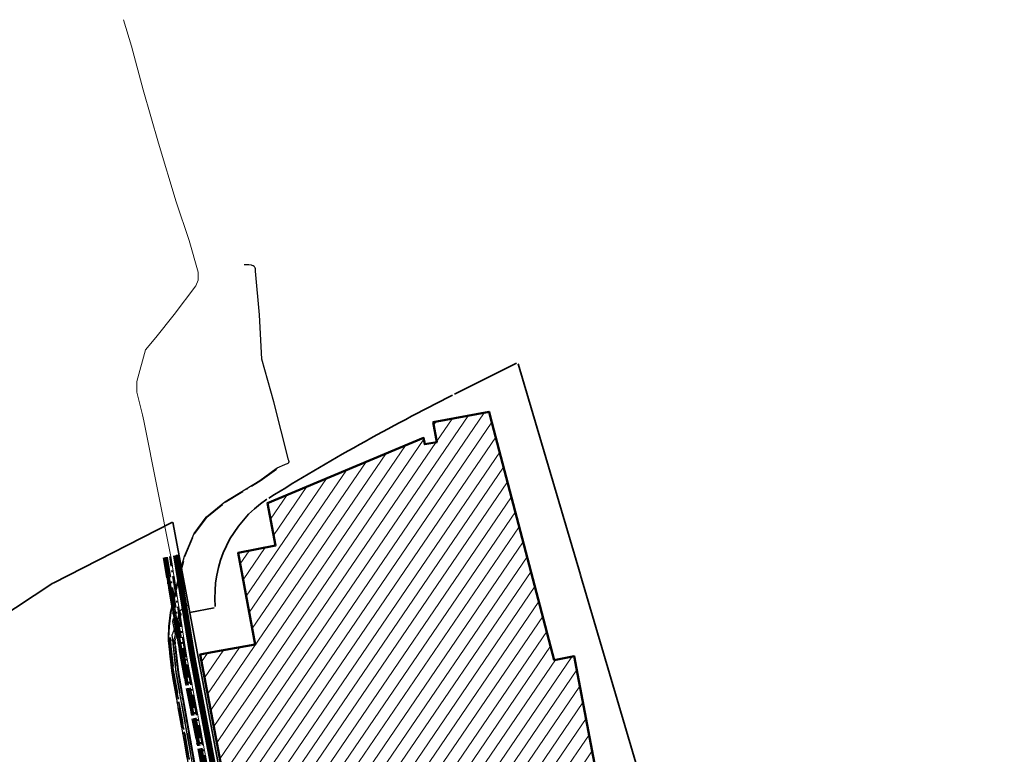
# Model space of a CAD drawing. Extents: x 3503752 to 3504470, y 5375172 to 5375556.
# Tile 76 of 77: x 3504282 to 3504366, y 5375493 to 5375556. Entities that reach past the tile are written whole.
import ezdxf

# ---------------------------------------------------------------- set-up
doc = ezdxf.new("R2010")
doc.units = 0
doc.header["$MEASUREMENT"] = 0
doc.linetypes.add('202', pattern=[2.64, 1.75, -0.38, 0.13, -0.38])
for name, color, linetype in [('4WB_BESTAND_1_BA', 7, 'Continuous'), ('4WB_ST_NS', 7, 'Continuous'), ('4WB_SWT_KSR_TK', 7, 'Continuous'), ('K_FLURSTUECKE', 7, 'Continuous'), ('K_GEBAEUDE', 7, 'Continuous'), ('K_SCHRAFFUR', 7, 'Continuous')]:
    doc.layers.add(name, color=color, linetype=linetype)

# ---------------------------------------------------------------- blocks, each defined once
blk = doc.blocks.new('_X73')
at = {"color": 252, "linetype": 'Continuous', "lineweight": 13}
for p, q in [((-2.973, 68.483), (-25.131, 35.987)), ((-2.322, 67.663), (-24.868, 34.597)), ((-4.358, 68.226), (-22.884, 41.058)), ((-7.13, 67.711), (-7.31, 67.447)), ((-5.744, 67.968), (-7.057, 66.044)), ((-1.986, 66.38), (-24.605, 33.208)), ((-8.159, 66.203), (-23.409, 43.838)), ((-7.131, 65.934), (-23.146, 42.448)), ((-1.65, 65.098), (-24.342, 31.818)), ((-9.731, 65.672), (-23.671, 45.228)), ((-11.424, 64.964), (-23.934, 46.618)), ((-13.116, 64.257), (-22.875, 49.945)), ((-1.314, 63.816), (-24.08, 30.429)), ((-14.809, 63.55), (-23.136, 51.338)), ((-0.978, 62.534), (-23.817, 29.039)), ((-16.502, 62.842), (-23.396, 52.732)), ((-18.195, 62.135), (-21.047, 57.951)), ((-0.642, 61.251), (-23.554, 27.65)), ((-19.887, 61.427), (-21.314, 59.335)), ((-21.58, 60.72), (-21.58, 60.72)), ((-0.306, 59.969), (-23.211, 26.377)), ((0.03, 58.687), (-20.546, 28.511)), ((-23.156, 56.633), (-23.916, 55.519)), ((-21.759, 56.907), (-23.656, 54.125)), ((0.366, 57.405), (-19.852, 27.754)), ((0.702, 56.122), (-19.589, 26.364)), ((1.038, 54.84), (-19.327, 24.974)), ((1.374, 53.558), (-19.064, 23.584)), ((1.71, 52.276), (-21.707, 17.932)), ((2.046, 50.993), (-21.445, 16.543)), ((2.382, 49.711), (-21.182, 15.153)), ((-23.97, 48.339), (-26.708, 44.325)), ((2.718, 48.429), (-20.919, 13.764)), ((-26.731, 47.84), (-27.233, 47.104)), ((-25.348, 48.093), (-26.971, 45.714)), ((4.525, 47.529), (-20.393, 10.984)), ((-23.934, 46.618), (-24.84, 45.288)), ((3.132, 47.26), (-20.656, 12.374)), ((4.963, 46.395), (-18.379, 12.163)), ((-24.84, 45.288), (-26.445, 42.935)), ((-23.671, 45.228), (-24.578, 43.898)), ((5.226, 45.006), (-17.982, 10.971)), ((-24.578, 43.898), (-26.182, 41.545)), ((-23.409, 43.838), (-24.315, 42.508)), ((5.489, 43.617), (-17.719, 9.581)), ((-24.315, 42.508), (-25.919, 40.156)), ((-23.146, 42.448), (-24.053, 41.118)), ((5.752, 42.227), (-15.888, 10.491)), ((-24.053, 41.118), (-25.657, 38.766)), ((-22.992, 40.899), (-25.394, 37.377)), ((-22.884, 41.058), (-22.992, 40.899)), ((6.015, 40.838), (-14.371, 10.941)), ((6.278, 39.449), (-13.603, 10.293)), ((6.541, 38.06), (-13.34, 8.903)), ((6.804, 36.671), (-13.078, 7.513)), ((7.068, 35.282), (-12.815, 6.122)), ((7.331, 33.892), (-17.765, -2.911)), ((7.594, 32.503), (-17.502, -4.301)), ((7.857, 31.114), (-14.736, -2.019)), ((8.12, 29.725), (-13.346, -1.755)), ((-20.546, 28.511), (-21.021, 27.814)), ((8.383, 28.336), (-12.292, -1.986)), ((-21.021, 27.814), (-22.794, 25.214)), ((-19.852, 27.754), (-20.758, 26.424)), ((-20.758, 26.424), (-22.532, 23.824)), ((-19.589, 26.364), (-20.496, 25.034)), ((8.646, 26.947), (-12.105, -3.486)), ((8.909, 25.557), (-11.173, -3.894)), ((-20.496, 25.034), (-22.269, 22.434)), ((-19.327, 24.974), (-20.233, 23.644)), ((9.173, 24.168), (-1.368, 8.709)), ((-20.233, 23.644), (-22.233, 20.711)), ((-19.315, 23.215), (-21.97, 19.322)), ((-19.064, 23.584), (-19.315, 23.215)), ((9.93, 23.504), (0.021, 8.972)), ((11.125, 23.481), (1.411, 9.235)), ((11.387, 22.09), (2.801, 9.498)), ((11.649, 20.699), (4.19, 9.761)), ((11.91, 19.308), (5.58, 10.024)), ((12.172, 17.917), (6.969, 10.287)), ((12.434, 16.526), (8.359, 10.55)), ((12.696, 15.135), (9.749, 10.813)), ((12.958, 13.744), (11.138, 11.076)), ((13.219, 12.353), (12.528, 11.339)), ((-19.151, 11.032), (-20.13, 9.595)), ((-15.953, 10.395), (-17.457, 8.191)), ((-14.772, 10.353), (-14.784, 10.335)), ((-18.888, 9.641), (-19.867, 8.205)), ((-15.691, 9.005), (-19.079, 4.037)), ((-14.509, 8.963), (-14.522, 8.945)), ((-18.626, 8.251), (-19.605, 6.816)), ((-15.428, 7.615), (-18.816, 2.647)), ((-1.583, 8.394), (-15.925, -12.638)), ((-18.265, 7.005), (-19.342, 5.426)), ((-14.247, 7.573), (-14.259, 7.555)), ((-1.322, 7.002), (-13.83, -11.341)), ((-15.166, 6.225), (-18.553, 1.257)), ((-13.984, 6.183), (-13.997, 6.165)), ((31.898, 6.02), (24.223, -5.235)), ((33.287, 6.283), (25.615, -4.97)), ((-14.385, 5.596), (-18.29, -0.132)), ((-13.141, 5.645), (-18.028, -1.522)), ((-1.06, 5.612), (-12.44, -11.077)), ((27.731, 5.234), (10.108, -20.611)), ((29.12, 5.496), (21.441, -5.765)), ((30.509, 5.758), (22.832, -5.5)), ((33.927, 5.445), (27.006, -4.705)), ((23.563, 4.447), (5.934, -21.407)), ((24.953, 4.71), (7.325, -21.142)), ((26.342, 4.972), (8.717, -20.876)), ((-0.797, 4.222), (-11.05, -10.814)), ((19.396, 3.661), (1.761, -22.202)), ((20.785, 3.923), (3.152, -21.937)), ((22.174, 4.185), (4.543, -21.672)), ((18.007, 3.399), (13.544, -3.146)), ((34.192, 4.059), (28.397, -4.439)), ((-0.535, 2.832), (-9.85, -10.83)), ((16.618, 3.136), (-1.022, -22.733)), ((13.84, 2.612), (-0.864, -18.952)), ((15.229, 2.874), (-0.37, -20.001)), ((34.456, 2.672), (29.788, -4.174)), ((9.672, 1.826), (-6.139, -21.362)), ((11.061, 2.088), (-3.646, -19.482)), ((12.45, 2.35), (-2.255, -19.217)), ((-0.272, 1.442), (-11.616, -15.194)), ((5.505, 1.039), (-9.45, -20.893)), ((6.894, 1.301), (-8.918, -21.887)), ((8.283, 1.563), (-7.528, -21.624)), ((34.721, 1.286), (31.179, -3.909)), ((36.913, 0.95), (33.962, -3.379)), ((38.304, 1.214), (35.353, -3.113)), ((39.694, 1.478), (36.744, -2.848)), ((-0.01, 0.052), (-10.225, -14.929)), ((1.337, 0.252), (-8.834, -14.664)), ((2.727, 0.515), (-7.442, -14.399)), ((4.116, 0.777), (-6.299, -14.497)), ((35.523, 0.686), (32.571, -3.644)), ((40.348, 0.662), (37.42, -3.631)), ((40.606, -0.735), (29.765, -16.634)), ((-12.596, -2.432), (-13.495, -3.75)), ((40.864, -2.132), (31.154, -16.371)), ((-15.377, -2.959), (-17.239, -5.69)), ((-13.986, -2.695), (-14.885, -4.013)), ((13.44, -3.299), (0.369, -22.468)), ((13.544, -3.146), (13.44, -3.299)), ((33.962, -3.379), (32.224, -5.927)), ((35.353, -3.113), (33.616, -5.661)), ((36.744, -2.848), (35.007, -5.396)), ((-11.356, -4.162), (-16.188, -11.249)), ((29.788, -4.174), (28.051, -6.722)), ((31.179, -3.909), (29.442, -6.457)), ((32.571, -3.644), (30.833, -6.192)), ((37.42, -3.631), (36.398, -5.131)), ((41.122, -3.529), (38.796, -6.939)), ((-15.312, -4.639), (-16.976, -7.08)), ((-14.136, -4.69), (-16.713, -8.47)), ((-12.746, -4.426), (-16.451, -9.859)), ((25.615, -4.97), (23.877, -7.518)), ((27.006, -4.705), (25.268, -7.252)), ((28.397, -4.439), (26.66, -6.987)), ((41.38, -4.925), (40.189, -6.671)), ((21.441, -5.765), (21.033, -6.364)), ((22.832, -5.5), (21.297, -7.751)), ((24.223, -5.235), (22.486, -7.783)), ((33.616, -5.661), (25.596, -17.422)), ((35.007, -5.396), (26.986, -17.159)), ((36.398, -5.131), (28.375, -16.896)), ((21.033, -6.364), (11.499, -20.346)), ((28.051, -6.722), (19.846, -18.755)), ((29.442, -6.457), (21.237, -18.49)), ((30.833, -6.192), (22.628, -18.224)), ((32.224, -5.927), (24.02, -17.959)), ((41.637, -6.322), (41.582, -6.403)), ((23.877, -7.518), (15.672, -19.55)), ((25.268, -7.252), (17.064, -19.285)), ((26.66, -6.987), (18.455, -19.02)), ((21.297, -7.751), (12.89, -20.081)), ((22.486, -7.783), (14.281, -19.816)), ((37.864, -8.306), (32.544, -16.108)), ((38.124, -9.699), (33.933, -15.845)), ((-11.69, -11.753), (-15.136, -16.807)), ((-10.3, -11.49), (-14.874, -18.197)), ((38.385, -11.093), (35.323, -15.582)), ((-14.471, -12.281), (-15.662, -14.028)), ((-13.081, -12.017), (-15.399, -15.417)), ((38.645, -12.486), (36.713, -15.32)), ((38.905, -13.879), (38.102, -15.057)), ((-11.679, -15.286), (-14.611, -19.586)), ((-9.741, -15.995), (-9.787, -16.062)), ((-8.35, -15.73), (-8.396, -15.797)), ((-6.959, -15.464), (-7.005, -15.532)), ((-11.132, -16.26), (-13.231, -19.337)), ((-7.912, -16.862), (-9.712, -19.502)), ((-10.532, -17.155), (-11.848, -19.084)), ((-9.303, -17.127), (-10.465, -18.831)), ((-0.381, -20.017), (-2.413, -22.998)), ((-4.214, -20.314), (-4.749, -21.099)), ((-3.163, -20.548), (-4.271, -22.173)), ((-1.772, -20.282), (-3.804, -23.263))]:
    blk.add_line(p, q, dxfattribs=at)

msp = doc.modelspace()

# ---------------------------------------------------------------- linework, layer by layer
at = {"layer": '4WB_BESTAND_1_BA', "color": 35, "linetype": 'Continuous', "lineweight": 13}
for points in [[(3504290.607, 5375555.688), (3504291.305, 5375553.409), (3504292.294, 5375549.672), (3504293.606, 5375545.09), (3504295.144, 5375540.047), (3504296.237, 5375536.74), (3504297.013, 5375534.001), (3504297.019, 5375533.325), (3504296.832, 5375532.834), (3504294.949, 5375530.371), (3504293.401, 5375528.407), (3504292.502, 5375527.356), (3504291.757, 5375524.638), (3504291.764, 5375523.703), (3504292.238, 5375521.765), (3504292.365, 5375521.245), (3504294.668, 5375509.615), (3504296.036, 5375500.97), (3504306.799, 5375444.139)], [(3504297.032, 5375489.781), (3504295.276, 5375499.648), (3504295.029, 5375501.857), (3504295.081, 5375502.145), (3504295.059, 5375502.386), (3504295.1, 5375502.572), (3504295.172, 5375502.902), (3504295.2, 5375503.293), (3504295.413, 5375503.468), (3504295.442, 5375503.906), (3504295.445, 5375503.952), (3504295.514, 5375504.409), (3504295.551, 5375504.66), (3504295.444, 5375504.908)]]:
    msp.add_lwpolyline(points, dxfattribs=at)
at = {"layer": '4WB_BESTAND_1_BA', "color": 1, "linetype": 'Continuous', "lineweight": 25}
for points in [[(3504296.552, 5375489.693), (3504294.789, 5375499.579), (3504294.53, 5375501.907), (3504294.483, 5375502.41), (3504294.462, 5375502.637), (3504294.496, 5375503.607), (3504294.641, 5375504.809), (3504294.911, 5375505.88), (3504295.278, 5375507.53), (3504295.841, 5375509.631), (3504296.671, 5375511.585), (3504297.721, 5375513.009), (3504299.321, 5375514.302), (3504302.3, 5375516.131), (3504303.788, 5375517.21), (3504304.459, 5375517.5), (3504304.516, 5375517.522), (3504304.599, 5375517.553), (3504304.677, 5375517.582), (3504304.737, 5375517.615), (3504304.768, 5375517.64), (3504304.791, 5375517.668), (3504304.806, 5375517.699), (3504304.812, 5375517.725), (3504304.813, 5375517.754), (3504304.811, 5375517.785), (3504304.799, 5375517.844), (3504304.782, 5375517.912), (3504303.507, 5375522.881), (3504302.493, 5375526.537), (3504302.269, 5375530.36), (3504301.936, 5375534.088), (3504301.925, 5375534.311), (3504301.904, 5375534.387), (3504301.893, 5375534.42), (3504301.866, 5375534.472), (3504301.83, 5375534.514), (3504301.745, 5375534.568), (3504301.662, 5375534.594), (3504301.588, 5375534.607), (3504301.357, 5375534.632), (3504301.283, 5375534.641), (3504301.157, 5375534.654), (3504301.076, 5375534.654), (3504301.018, 5375534.651), (3504300.97, 5375534.636)], [(3504304.516, 5375444.668), (3504304.522, 5375445.002), (3504304.529, 5375445.409), (3504304.533, 5375445.642), (3504304.533, 5375445.658), (3504304.558, 5375447.156), (3504304.682, 5375448.293), (3504304.705, 5375448.504), (3504304.64, 5375448.928), (3504304.254, 5375451.45), (3504302.816, 5375459.158), (3504301.342, 5375466.949), (3504299.95, 5375474.437), (3504298.507, 5375482.18), (3504297.111, 5375489.795), (3504295.355, 5375499.66), (3504295.108, 5375501.865), (3504295.001, 5375502.138), (3504294.972, 5375502.456), (3504295.073, 5375502.916), (3504294.86, 5375504.017), (3504294.91, 5375504.292)]]:
    msp.add_lwpolyline(points, dxfattribs=at)
at = {"layer": '4WB_BESTAND_1_BA', "color": 250, "linetype": '202', "lineweight": 25}
for points in [[(3504296.551, 5375489.694), (3504294.789, 5375499.578), (3504294.53, 5375501.906), (3504294.483, 5375502.411), (3504294.462, 5375502.636), (3504294.496, 5375503.607), (3504294.64, 5375504.81), (3504294.912, 5375505.88), (3504295.279, 5375507.53), (3504295.84, 5375509.631), (3504296.671, 5375511.584), (3504297.721, 5375513.008), (3504299.322, 5375514.301), (3504302.3, 5375516.131), (3504303.787, 5375517.21)], [(3504296.601, 5375489.702), (3504294.839, 5375499.586), (3504294.58, 5375501.912), (3504294.533, 5375502.415), (3504294.512, 5375502.638), (3504294.546, 5375503.603), (3504294.69, 5375504.8), (3504294.96, 5375505.868), (3504295.327, 5375507.518), (3504295.888, 5375509.615), (3504296.715, 5375511.56), (3504297.757, 5375512.974), (3504299.35, 5375514.261), (3504302.328, 5375516.089), (3504303.817, 5375517.17)], [(3504294.018, 5375509.486), (3504295.505, 5375500.874), (3504306.263, 5375444.062), (3504306.285, 5375443.777)], [(3504306.335, 5375443.781), (3504306.313, 5375444.069), (3504295.554, 5375500.883), (3504294.067, 5375509.496)], [(3504294.116, 5375509.506), (3504295.603, 5375500.892), (3504306.363, 5375444.076), (3504306.385, 5375443.786)], [(3504306.435, 5375443.79), (3504306.413, 5375444.083), (3504295.652, 5375500.901), (3504294.165, 5375509.516)], [(3504294.214, 5375509.526), (3504295.701, 5375500.91), (3504306.463, 5375444.09), (3504306.485, 5375443.794)], [(3504306.535, 5375443.798), (3504306.513, 5375444.097), (3504295.75, 5375500.919), (3504294.263, 5375509.536)], [(3504294.312, 5375509.546), (3504295.799, 5375500.928), (3504306.563, 5375444.103), (3504306.585, 5375443.802)], [(3504294.361, 5375509.556), (3504295.848, 5375500.937), (3504306.613, 5375444.109), (3504306.635, 5375443.806)], [(3504306.735, 5375443.813), (3504306.711, 5375444.122), (3504295.948, 5375500.954), (3504294.58, 5375509.597)], [(3504306.785, 5375443.817), (3504306.76, 5375444.131), (3504295.997, 5375500.963), (3504294.629, 5375509.607)], [(3504306.835, 5375443.821), (3504306.809, 5375444.14), (3504296.046, 5375500.972), (3504294.678, 5375509.617)], [(3504294.562, 5375502.645), (3504294.583, 5375502.421), (3504294.63, 5375501.916), (3504294.889, 5375499.592), (3504296.649, 5375489.712)], [(3504294.612, 5375502.65), (3504294.633, 5375502.426), (3504294.68, 5375501.921), (3504294.939, 5375499.599), (3504296.698, 5375489.721)], [(3504296.699, 5375489.72), (3504294.939, 5375499.6), (3504294.68, 5375501.922), (3504294.633, 5375502.425), (3504294.833, 5375502.443), (3504294.878, 5375501.942), (3504295.137, 5375499.628), (3504296.894, 5375489.756)]]:
    msp.add_lwpolyline(points, dxfattribs=at)
at = {"layer": '4WB_BESTAND_1_BA', "color": 7, "linetype": 'Continuous', "lineweight": 13}
for points in [[(3504294.897, 5375509.658), (3504296.292, 5375501.019), (3504307.055, 5375444.187), (3504307.113, 5375443.772)], [(3504307.163, 5375443.778), (3504307.104, 5375444.195), (3504296.341, 5375501.028), (3504294.946, 5375509.668)], [(3504294.995, 5375509.678), (3504296.39, 5375501.037), (3504307.153, 5375444.203), (3504307.213, 5375443.784)], [(3504307.263, 5375443.79), (3504307.203, 5375444.211), (3504296.44, 5375501.045), (3504295.044, 5375509.688)], [(3504295.093, 5375509.699), (3504296.489, 5375501.054), (3504307.252, 5375444.219), (3504307.313, 5375443.796)], [(3504307.363, 5375443.802), (3504307.302, 5375444.227), (3504296.539, 5375501.062), (3504295.142, 5375509.708)]]:
    msp.add_lwpolyline(points, dxfattribs=at)
at = {"layer": '4WB_BESTAND_1_BA', "color": 116, "linetype": 'Continuous', "lineweight": 13}
for points in [[(3504307.314, 5375443.793), (3504307.25, 5375444.224), (3504296.487, 5375501.056), (3504295.092, 5375509.702), (3504295.29, 5375509.734), (3504296.685, 5375501.09), (3504307.448, 5375444.258), (3504307.512, 5375443.823), (3504307.314, 5375443.793)], [(3504295.339, 5375509.744), (3504296.734, 5375501.099), (3504307.497, 5375444.266), (3504307.562, 5375443.829), (3504307.364, 5375443.799), (3504307.299, 5375444.232), (3504296.536, 5375501.065), (3504295.141, 5375509.712), (3504295.339, 5375509.744)]]:
    msp.add_lwpolyline(points, dxfattribs=at)
at = {"layer": '4WB_BESTAND_1_BA', "color": 251, "linetype": 'Continuous', "lineweight": 13}
for points in [[(3504307.413, 5375443.808), (3504307.349, 5375444.241), (3504296.586, 5375501.073), (3504295.191, 5375509.718)], [(3504295.24, 5375509.728), (3504296.635, 5375501.082), (3504307.398, 5375444.249), (3504307.463, 5375443.814)]]:
    msp.add_lwpolyline(points, dxfattribs=at)
at = {"layer": '4WB_BESTAND_1_BA', "color": 3, "linetype": 'Continuous', "lineweight": 25}
msp.add_lwpolyline([(3504296.147, 5375505.402), (3504295.584, 5375505.031), (3504295.384, 5375504.891), (3504295.374, 5375504.824), (3504295.346, 5375504.638), (3504295.246, 5375503.974), (3504295.219, 5375503.567), (3504294.972, 5375503.365), (3504294.946, 5375503.304), (3504294.903, 5375503.195), (3504294.882, 5375503.14), (3504294.86, 5375503.085), (3504294.817, 5375502.976), (3504294.774, 5375502.866), (3504294.813, 5375502.441), (3504294.842, 5375502.124), (3504294.87, 5375501.839), (3504295.117, 5375499.625), (3504296.875, 5375489.752)], dxfattribs=at)
at = {"layer": '4WB_ST_NS', "color": 3, "linetype": 'Continuous', "lineweight": 25}
msp.add_lwpolyline([(3504296.147, 5375505.402), (3504295.584, 5375505.031), (3504295.384, 5375504.891), (3504295.374, 5375504.824), (3504295.346, 5375504.638), (3504295.246, 5375503.974), (3504295.219, 5375503.567), (3504294.972, 5375503.365), (3504294.946, 5375503.304), (3504294.903, 5375503.195), (3504294.882, 5375503.14), (3504294.86, 5375503.085), (3504294.817, 5375502.976), (3504294.774, 5375502.866), (3504294.813, 5375502.441), (3504294.842, 5375502.124), (3504294.87, 5375501.839), (3504295.117, 5375499.625), (3504296.875, 5375489.752)], dxfattribs=at)
at = {"layer": '4WB_SWT_KSR_TK', "color": 250, "linetype": '202', "lineweight": 25}
msp.add_lwpolyline([(3504296.699, 5375489.72), (3504294.939, 5375499.6), (3504294.68, 5375501.922), (3504294.633, 5375502.425), (3504294.833, 5375502.443), (3504294.878, 5375501.942), (3504295.137, 5375499.628), (3504296.894, 5375489.756)], dxfattribs=at)
at = {"layer": 'K_FLURSTUECKE', "color": 252, "linetype": 'Continuous', "lineweight": 35}
for p, q in [((3504319.019, 5375523.535), (3504324.341, 5375526.205)), ((3504319.019, 5375523.535), (3504324.341, 5375526.205)), ((3504324.458, 5375526.154), (3504329.806, 5375508.045)), ((3504324.458, 5375526.154), (3504329.806, 5375508.045)), ((3504284.584, 5375507.327), (3504294.816, 5375512.563)), ((3504284.584, 5375507.327), (3504294.816, 5375512.563)), ((3504294.833, 5375512.554), (3504296.297, 5375504.806)), ((3504294.833, 5375512.554), (3504296.297, 5375504.806)), ((3504329.814, 5375508.015), (3504338.906, 5375477.175)), ((3504329.814, 5375508.015), (3504338.906, 5375477.175)), ((3504203.873, 5375454.149), (3504284.557, 5375507.311)), ((3504203.873, 5375454.149), (3504284.557, 5375507.311)), ((3504296.315, 5375504.793), (3504298.402, 5375505.201)), ((3504296.315, 5375504.793), (3504298.402, 5375505.201)), ((3504296.303, 5375504.774), (3504310.077, 5375432.056)), ((3504310.077, 5375432.056), (3504296.303, 5375504.774)), ((3504296.303, 5375504.774), (3504310.077, 5375432.056)), ((3504310.077, 5375432.056), (3504296.303, 5375504.774))]:
    msp.add_line(p, q, dxfattribs=at)
for centre, radius, start, end in [((3504405.52, 5375350.166), 193.75, 116.57567, 121.9176), ((3504405.52, 5375350.166), 193.75, 116.57567, 121.9176), ((3504308.453, 5375506.188), 10, 123.61863, 184.97989), ((3504308.453, 5375506.188), 10, 123.61863, 184.97989)]:
    msp.add_arc(centre, radius, start, end, dxfattribs=at)
at = {"layer": 'K_GEBAEUDE', "color": 252, "linetype": 'Continuous', "lineweight": 50}
msp.add_lwpolyline([(3504301.23, 5375479.83), (3504297.19, 5375501.19), (3504298.22, 5375501.39), (3504301.92, 5375502.05), (3504301.63, 5375503.6), (3504300.45, 5375509.92), (3504303.66, 5375510.55), (3504302.96, 5375514.19), (3504316.36, 5375519.79), (3504316.46, 5375519.24), (3504317.5, 5375519.42), (3504317.19, 5375521.14), (3504321.98, 5375522.03), (3504322.08, 5375521.66), (3504327.57, 5375500.71), (3504329.28, 5375501.04), (3504333.86, 5375476.86)], dxfattribs=at)
msp.add_lwpolyline([(3504301.23, 5375479.83), (3504297.19, 5375501.19), (3504298.22, 5375501.39), (3504301.92, 5375502.05), (3504301.63, 5375503.6), (3504300.45, 5375509.92), (3504303.66, 5375510.55), (3504302.96, 5375514.19), (3504316.36, 5375519.79), (3504316.46, 5375519.24), (3504317.5, 5375519.42), (3504317.19, 5375521.14), (3504321.98, 5375522.03), (3504322.08, 5375521.66), (3504327.57, 5375500.71), (3504329.28, 5375501.04), (3504333.86, 5375476.86)], dxfattribs=at)

# ---------------------------------------------------------------- block references
at = {"layer": 'K_SCHRAFFUR'}
msp.add_blockref('_X73', (3504324.54, 5375453.47), dxfattribs=at)

doc.saveas('drawing.dxf')
